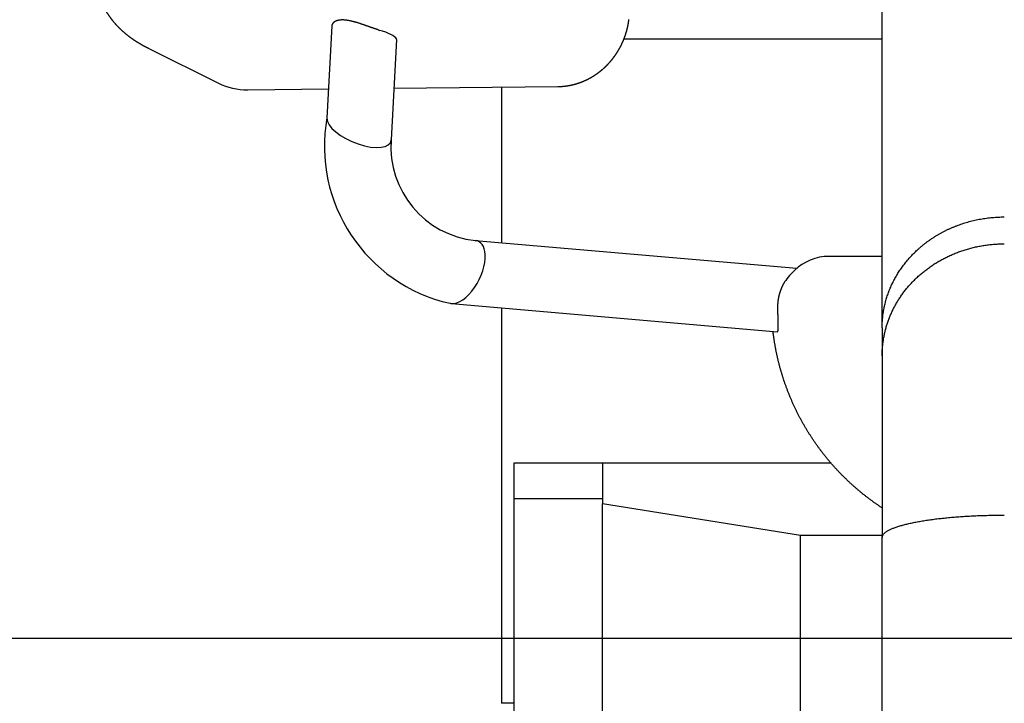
# Model space of a CAD drawing. Extents: x -4168 to 80734, y 199 to 57500.
# Tile 4 of 71: x -429 to -26, y 2688 to 2968. Entities that reach past the tile are written whole.
import ezdxf

# ---------------------------------------------------------------- set-up
doc = ezdxf.new("R2010")
doc.units = 0
doc.layers.get('0').update_dxf_attribs({"linetype": 'CONTINUOUS'})

msp = doc.modelspace()

# ---------------------------------------------------------------- linework, layer by layer
at = {"color": 104, "linetype": 'Continuous'}
for p, q in [((-76.23, 2841.77), (-76.23, 3651.05)), ((-301.51, 2965.29), (-303.52, 2927.51)), ((-275.02, 2959.67), (-277.2, 2918.67)), ((-76.23, 2959.8), (-181.97, 2959.8)), ((-376.47, 2955.99), (-347.97, 2941.87)), ((-335.93, 2939.12), (-302.88, 2939.47)), ((-276.08, 2939.75), (-208.96, 2940.45)), ((-232.03, 2940.21), (-232.03, 2876.54)), ((-277.2, 2918.6), (-277.2, 2918.67)), ((-242.85, 2877.47), (-111.11, 2866.11)), ((-76.23, 2870.98), (-98.03, 2870.98)), ((-113.58, 2863.72), (-112.11, 2865.18)), ((-252.57, 2851.67), (-119.1, 2840.15)), ((-232.03, 2849.89), (-232.03, 2688.1)), ((-76.23, 2841.77), (-76.23, 2830.31)), ((-76.23, 2830.31), (-76.23, 2755.94)), ((-227.03, 2786.4), (-227.03, 2771.8)), ((-190.73, 2786.4), (-227.03, 2786.4)), ((-190.73, 2786.4), (-190.73, 2769.75)), ((-97.2, 2786.4), (-190.73, 2786.4)), ((-227.03, 2771.8), (-227.03, 2330.6)), ((-190.73, 2771.8), (-227.03, 2771.8)), ((-190.73, 1951.8), (-190.73, 2769.75)), ((-109.73, 2756.7), (-190.73, 2769.75)), ((-109.73, 1951.8), (-109.73, 2756.7)), ((-76.23, 2756.7), (-109.73, 2756.7)), ((-76.23, 2383.15), (-76.23, 2755.94)), ((-227.03, 2688.1), (-232.03, 2688.1))]:
    msp.add_line(p, q, dxfattribs=at)
at = {"color": 130, "linetype": 'Continuous'}
msp.add_line((-1802.03, 2714.8), (989.97, 2714.8), dxfattribs=at)
at = {"color": 104, "linetype": 'Continuous'}
for centre, radius, start, end in [((-263.21, 3023.98), 63.34, 252.1961, 252.8839), ((-294.88, 2921.04), 44.37, 71.402, 72.9173), ((-98.03, 2850.98), 20, 89.9998, 134.8057), ((-101.77, 2851.86), 16.74, 134.8884, 146.5376)]:
    msp.add_arc(centre, radius, start, end, dxfattribs=at)
for centre, major_axis, ratio, start_param, end_param in [((-288.28, 2962.22), (13.25, -2.63), 0.204338, 0.029467, 1.005537), ((-335.23, 2968.02), (-11.05, -26.92), 0.950978, 6.216051, 6.665391), ((-238.87, 2915.7), (56.95, -32.9), 0.995757, 3.483387, 5.015551), ((-290.36, 2923.09), (12.98, -5.25), 0.420417, 3.285351, 6.415592), ((-239.02, 2915.43), (33.23, -19.16), 0.993592, 3.584367, 5.134491), ((-247.71, 2864.57), (-6.3, -12.5), 0.516557, 2.41043, 3.335318), ((-247.71, 2864.57), (6.3, 12.5), 0.516557, 3.345275, 5.552023), ((-247.71, 2864.57), (6.3, 12.5), 0.516557, 3.269803, 3.345275)]:
    msp.add_ellipse(centre, major_axis=major_axis, ratio=ratio, start_param=start_param, end_param=end_param, dxfattribs=at)
for points, knots in [([(-376.47, 2955.99), (-376.55, 2956.03), (-376.71, 2956.11), (-376.95, 2956.23), (-377.18, 2956.35), (-377.42, 2956.47), (-377.65, 2956.59), (-377.89, 2956.72), (-378.12, 2956.84), (-378.35, 2956.97), (-378.59, 2957.09), (-378.82, 2957.22), (-379.05, 2957.35), (-379.28, 2957.48), (-379.51, 2957.61), (-379.74, 2957.74), (-379.97, 2957.88), (-380.2, 2958.01), (-380.42, 2958.15), (-380.65, 2958.28), (-380.88, 2958.42), (-381.1, 2958.56), (-381.32, 2958.7), (-381.55, 2958.84), (-381.77, 2958.99), (-381.99, 2959.13), (-382.21, 2959.28), (-382.43, 2959.42), (-382.65, 2959.57), (-382.87, 2959.72), (-383.09, 2959.87), (-383.31, 2960.03), (-383.52, 2960.18), (-383.74, 2960.33), (-383.95, 2960.49), (-384.16, 2960.65), (-384.37, 2960.8), (-384.59, 2960.96), (-384.8, 2961.13), (-385, 2961.29), (-385.21, 2961.45), (-385.42, 2961.62), (-385.62, 2961.78), (-385.83, 2961.95), (-386.03, 2962.12), (-386.23, 2962.29), (-386.44, 2962.46), (-386.64, 2962.64), (-386.83, 2962.81), (-387.03, 2962.99), (-387.23, 2963.17), (-387.42, 2963.35), (-387.62, 2963.53), (-387.81, 2963.71), (-388, 2963.89), (-388.19, 2964.07), (-388.38, 2964.26), (-388.57, 2964.45), (-388.75, 2964.64), (-388.94, 2964.82), (-389.12, 2965.02), (-389.3, 2965.21), (-389.48, 2965.4), (-389.66, 2965.6), (-389.84, 2965.79), (-390.02, 2965.99), (-390.19, 2966.19), (-390.36, 2966.39), (-390.53, 2966.59), (-390.7, 2966.79), (-390.87, 2967), (-391.04, 2967.2), (-391.21, 2967.41), (-391.37, 2967.62), (-391.53, 2967.83), (-391.69, 2968.04), (-391.85, 2968.25), (-392.01, 2968.46), (-392.17, 2968.67), (-392.32, 2968.89), (-392.47, 2969.11), (-392.62, 2969.32), (-392.77, 2969.54), (-392.92, 2969.76), (-393.06, 2969.98), (-393.21, 2970.21), (-393.35, 2970.43), (-393.49, 2970.65), (-393.63, 2970.88), (-393.77, 2971.11), (-393.9, 2971.33), (-394.03, 2971.56), (-394.17, 2971.79), (-394.3, 2972.02), (-394.42, 2972.25), (-394.55, 2972.49), (-394.67, 2972.72), (-394.8, 2972.96), (-394.92, 2973.19), (-395.03, 2973.43), (-395.15, 2973.67), (-395.26, 2973.9), (-395.38, 2974.14), (-395.49, 2974.38), (-395.6, 2974.63), (-395.7, 2974.87), (-395.81, 2975.11), (-395.91, 2975.36), (-396.01, 2975.6), (-396.11, 2975.85), (-396.21, 2976.09), (-396.3, 2976.34), (-396.39, 2976.59), (-396.48, 2976.84), (-396.57, 2977.09), (-396.66, 2977.34), (-396.74, 2977.59), (-396.83, 2977.84), (-396.91, 2978.09), (-396.99, 2978.34), (-397.06, 2978.6), (-397.14, 2978.85), (-397.21, 2979.1), (-397.28, 2979.36), (-397.35, 2979.62), (-397.41, 2979.87), (-397.48, 2980.13), (-397.54, 2980.39), (-397.6, 2980.64), (-397.65, 2980.9), (-397.71, 2981.16), (-397.76, 2981.42), (-397.81, 2981.68), (-397.86, 2981.94), (-397.91, 2982.2), (-397.95, 2982.46), (-397.99, 2982.72), (-398.03, 2982.99), (-398.07, 2983.25), (-398.11, 2983.51), (-398.14, 2983.77), (-398.17, 2984.03), (-398.2, 2984.3), (-398.23, 2984.56), (-398.25, 2984.82), (-398.27, 2985.09), (-398.29, 2985.35), (-398.31, 2985.62), (-398.33, 2985.88), (-398.34, 2986.15), (-398.35, 2986.41), (-398.36, 2986.67), (-398.37, 2986.94), (-398.37, 2987.2), (-398.38, 2987.47), (-398.38, 2987.73), (-398.38, 2988), (-398.37, 2988.26), (-398.37, 2988.53), (-398.36, 2988.79), (-398.35, 2989.06), (-398.34, 2989.23), (-398.33, 2989.32)], [0, 0, 0, 0, 0.264648, 0.529293, 0.793938, 1.058583, 1.323229, 1.587876, 1.852522, 2.117169, 2.381815, 2.646462, 2.911109, 3.175755, 3.440402, 3.705049, 3.969697, 4.234344, 4.498992, 4.763639, 5.028287, 5.292935, 5.557583, 5.822231, 6.08688, 6.351529, 6.616178, 6.880827, 7.145476, 7.410126, 7.674775, 7.939425, 8.204076, 8.468727, 8.733377, 8.998029, 9.26268, 9.527332, 9.791984, 10.056637, 10.321289, 10.585942, 10.850596, 11.11525, 11.379904, 11.644558, 11.909213, 12.173868, 12.438524, 12.70318, 12.967836, 13.232493, 13.49715, 13.761808, 14.026465, 14.291124, 14.555783, 14.820442, 15.085102, 15.349762, 15.614423, 15.879084, 16.143746, 16.408409, 16.673072, 16.937735, 17.202398, 17.467061, 17.731725, 17.99639, 18.261055, 18.525721, 18.790389, 19.055058, 19.31973, 19.584403, 19.849076, 20.113751, 20.378426, 20.643102, 20.907778, 21.172455, 21.437133, 21.70181, 21.966488, 22.231166, 22.495844, 22.760523, 23.025202, 23.289883, 23.554564, 23.819245, 24.083929, 24.348614, 24.613301, 24.87799, 25.14268, 25.407369, 25.672058, 25.936743, 26.201426, 26.466104, 26.730777, 26.995445, 27.26011, 27.524772, 27.789434, 28.054096, 28.31876, 28.583425, 28.848091, 29.112757, 29.377424, 29.642091, 29.906758, 30.171425, 30.436092, 30.700759, 30.965426, 31.230093, 31.494761, 31.759428, 32.024096, 32.288764, 32.553432, 32.818101, 33.082769, 33.347438, 33.612107, 33.876776, 34.141444, 34.406113, 34.670783, 34.935452, 35.200121, 35.464791, 35.729461, 35.994131, 36.258801, 36.523472, 36.788142, 37.052811, 37.317481, 37.582149, 37.846818, 38.111487, 38.376158, 38.64083, 38.905505, 39.170182, 39.43486, 39.699539, 39.964217, 40.228892, 40.493564, 40.758232, 41.022896, 41.287561, 41.552229, 41.816905, 42.081592, 42.346293, 42.346293, 42.346293, 42.346293]), ([(-282.58, 2963.68), (-282.69, 2963.72), (-282.91, 2963.79), (-283.24, 2963.9), (-283.58, 2964.01), (-283.92, 2964.13), (-284.26, 2964.24), (-284.61, 2964.36), (-284.96, 2964.48), (-285.31, 2964.6), (-285.66, 2964.73), (-286.01, 2964.85), (-286.36, 2964.97), (-286.72, 2965.1), (-287.07, 2965.22), (-287.43, 2965.35), (-287.79, 2965.47), (-288.15, 2965.6), (-288.51, 2965.72), (-288.86, 2965.84), (-289.22, 2965.97), (-289.58, 2966.09), (-289.94, 2966.2), (-290.3, 2966.32), (-290.65, 2966.43), (-291.01, 2966.54), (-291.37, 2966.65), (-291.72, 2966.75), (-292.07, 2966.85), (-292.43, 2966.95), (-292.78, 2967.04), (-293.13, 2967.13), (-293.47, 2967.21), (-293.82, 2967.29), (-294.16, 2967.36), (-294.5, 2967.43), (-294.83, 2967.49), (-295.16, 2967.54), (-295.49, 2967.58), (-295.81, 2967.62), (-296.12, 2967.65), (-296.43, 2967.68), (-296.74, 2967.69), (-297.03, 2967.7), (-297.32, 2967.7), (-297.6, 2967.7), (-297.88, 2967.68), (-298.14, 2967.66), (-298.4, 2967.63), (-298.65, 2967.59), (-298.89, 2967.54), (-299.12, 2967.49), (-299.34, 2967.43), (-299.55, 2967.36), (-299.75, 2967.28), (-299.94, 2967.2), (-300.12, 2967.11), (-300.29, 2967.02), (-300.45, 2966.92), (-300.6, 2966.82), (-300.74, 2966.71), (-300.87, 2966.59), (-300.98, 2966.48), (-301.09, 2966.35), (-301.18, 2966.23), (-301.26, 2966.1), (-301.33, 2965.97), (-301.39, 2965.84), (-301.44, 2965.7), (-301.48, 2965.56), (-301.5, 2965.42), (-301.51, 2965.33), (-301.51, 2965.29)], [0, 0, 0, 0, 0.349299, 0.702006, 1.05801, 1.41717, 1.779315, 2.14425, 2.511757, 2.881603, 3.253536, 3.627297, 4.002614, 4.379214, 4.75682, 5.135159, 5.513961, 5.892966, 6.271925, 6.650607, 7.028798, 7.406306, 7.782968, 8.158649, 8.533237, 8.906569, 9.278421, 9.648532, 10.016616, 10.382358, 10.745429, 11.105479, 11.462155, 11.815095, 12.163938, 12.508331, 12.847928, 13.1824, 13.511432, 13.834662, 14.151699, 14.4622, 14.765874, 15.062475, 15.351806, 15.633716, 15.908092, 16.174865, 16.434001, 16.685502, 16.929404, 17.165774, 17.394704, 17.616316, 17.830752, 18.038177, 18.238774, 18.432743, 18.620301, 18.801694, 18.977241, 19.147292, 19.312218, 19.472413, 19.628296, 19.780313, 19.928937, 20.074668, 20.218038, 20.359606, 20.499958, 20.639704, 20.639704, 20.639704, 20.639704]), ([(-208.96, 2940.45), (-208.91, 2940.45), (-208.8, 2940.45), (-208.64, 2940.46), (-208.48, 2940.46), (-208.32, 2940.46), (-208.16, 2940.47), (-207.99, 2940.48), (-207.83, 2940.49), (-207.67, 2940.49), (-207.51, 2940.5), (-207.35, 2940.51), (-207.19, 2940.53), (-207.03, 2940.54), (-206.87, 2940.55), (-206.71, 2940.57), (-206.54, 2940.58), (-206.38, 2940.6), (-206.22, 2940.62), (-206.06, 2940.64), (-205.9, 2940.66), (-205.74, 2940.68), (-205.58, 2940.7), (-205.42, 2940.72), (-205.26, 2940.74), (-205.1, 2940.77), (-204.94, 2940.79), (-204.78, 2940.82), (-204.63, 2940.85), (-204.47, 2940.87), (-204.31, 2940.9), (-204.15, 2940.93), (-203.99, 2940.96), (-203.83, 2940.99), (-203.67, 2941.03), (-203.52, 2941.06), (-203.36, 2941.09), (-203.2, 2941.13), (-203.04, 2941.17), (-202.89, 2941.2), (-202.73, 2941.24), (-202.57, 2941.28), (-202.42, 2941.32), (-202.26, 2941.36), (-202.1, 2941.4), (-201.95, 2941.45), (-201.79, 2941.49), (-201.64, 2941.53), (-201.48, 2941.58), (-201.33, 2941.63), (-201.17, 2941.67), (-201.02, 2941.72), (-200.86, 2941.77), (-200.71, 2941.82), (-200.56, 2941.87), (-200.4, 2941.92), (-200.25, 2941.97), (-200.1, 2942.03), (-199.95, 2942.08), (-199.79, 2942.14), (-199.64, 2942.19), (-199.49, 2942.25), (-199.34, 2942.31), (-199.19, 2942.36), (-199.04, 2942.42), (-198.89, 2942.48), (-198.74, 2942.54), (-198.59, 2942.61), (-198.44, 2942.67), (-198.29, 2942.73), (-198.15, 2942.8), (-198, 2942.86), (-197.85, 2942.93), (-197.7, 2943), (-197.56, 2943.06), (-197.41, 2943.13), (-197.27, 2943.2), (-197.12, 2943.27), (-196.97, 2943.34), (-196.83, 2943.41), (-196.69, 2943.49), (-196.54, 2943.56), (-196.4, 2943.63), (-196.26, 2943.71), (-196.11, 2943.78), (-195.97, 2943.86), (-195.83, 2943.94), (-195.69, 2944.02), (-195.55, 2944.09), (-195.41, 2944.17), (-195.27, 2944.25), (-195.13, 2944.34), (-194.99, 2944.42), (-194.85, 2944.5), (-194.71, 2944.58), (-194.57, 2944.67), (-194.43, 2944.75), (-194.3, 2944.84), (-194.16, 2944.93), (-194.03, 2945.01), (-193.89, 2945.1), (-193.76, 2945.19), (-193.62, 2945.28), (-193.49, 2945.37), (-193.35, 2945.46), (-193.22, 2945.55), (-193.09, 2945.64), (-192.96, 2945.74), (-192.82, 2945.83), (-192.69, 2945.92), (-192.56, 2946.02), (-192.43, 2946.12), (-192.3, 2946.21), (-192.17, 2946.31), (-192.05, 2946.41), (-191.92, 2946.51), (-191.79, 2946.61), (-191.66, 2946.7), (-191.54, 2946.81), (-191.41, 2946.91), (-191.29, 2947.01), (-191.16, 2947.11), (-191.04, 2947.21), (-190.91, 2947.32), (-190.79, 2947.42), (-190.67, 2947.53), (-190.55, 2947.63), (-190.42, 2947.74), (-190.3, 2947.85), (-190.18, 2947.96), (-190.06, 2948.06), (-189.94, 2948.17), (-189.83, 2948.28), (-189.71, 2948.39), (-189.59, 2948.5), (-189.47, 2948.62), (-189.36, 2948.73), (-189.24, 2948.84), (-189.13, 2948.95), (-189.01, 2949.07), (-188.9, 2949.18), (-188.79, 2949.3), (-188.67, 2949.41), (-188.56, 2949.53), (-188.45, 2949.65), (-188.34, 2949.76), (-188.23, 2949.88), (-188.12, 2950), (-188.01, 2950.12), (-187.9, 2950.24), (-187.79, 2950.36), (-187.69, 2950.48), (-187.58, 2950.6), (-187.47, 2950.72), (-187.37, 2950.85), (-187.26, 2950.97), (-187.16, 2951.09), (-187.06, 2951.22), (-186.95, 2951.34), (-186.85, 2951.47), (-186.75, 2951.59), (-186.65, 2951.72), (-186.55, 2951.84), (-186.45, 2951.97), (-186.35, 2952.1), (-186.25, 2952.23), (-186.15, 2952.36), (-186.06, 2952.49), (-185.96, 2952.62), (-185.87, 2952.75), (-185.77, 2952.88), (-185.68, 2953.01), (-185.58, 2953.14), (-185.49, 2953.27), (-185.4, 2953.4), (-185.31, 2953.54), (-185.22, 2953.67), (-185.13, 2953.8), (-185.04, 2953.94), (-184.95, 2954.07), (-184.86, 2954.21), (-184.77, 2954.34), (-184.68, 2954.48), (-184.6, 2954.62), (-184.51, 2954.75), (-184.43, 2954.89), (-184.34, 2955.03), (-184.26, 2955.17), (-184.18, 2955.31), (-184.1, 2955.45), (-184.01, 2955.58), (-183.93, 2955.72), (-183.85, 2955.86), (-183.77, 2956.01), (-183.7, 2956.15), (-183.62, 2956.29), (-183.54, 2956.43), (-183.46, 2956.57), (-183.39, 2956.72), (-183.31, 2956.86), (-183.24, 2957), (-183.17, 2957.15), (-183.09, 2957.29), (-183.02, 2957.43), (-182.95, 2957.58), (-182.88, 2957.72), (-182.81, 2957.87), (-182.74, 2958.02), (-182.67, 2958.16), (-182.6, 2958.31), (-182.54, 2958.46), (-182.47, 2958.6), (-182.41, 2958.75), (-182.34, 2958.9), (-182.28, 2959.05), (-182.21, 2959.2), (-182.15, 2959.34), (-182.09, 2959.49), (-182.03, 2959.64), (-181.97, 2959.79), (-181.91, 2959.94), (-181.85, 2960.09), (-181.79, 2960.24), (-181.73, 2960.39), (-181.68, 2960.55), (-181.62, 2960.7), (-181.57, 2960.85), (-181.51, 2961), (-181.46, 2961.15), (-181.41, 2961.31), (-181.35, 2961.46), (-181.3, 2961.61), (-181.25, 2961.77), (-181.2, 2961.92), (-181.15, 2962.07), (-181.1, 2962.23), (-181.06, 2962.38), (-181.01, 2962.54), (-180.96, 2962.69), (-180.92, 2962.85), (-180.88, 2963), (-180.83, 2963.16), (-180.79, 2963.31), (-180.75, 2963.47), (-180.71, 2963.63), (-180.67, 2963.78), (-180.63, 2963.94), (-180.59, 2964.09), (-180.55, 2964.25), (-180.51, 2964.41), (-180.48, 2964.57), (-180.44, 2964.72), (-180.4, 2964.88), (-180.37, 2965.04), (-180.34, 2965.2), (-180.3, 2965.36), (-180.27, 2965.51), (-180.24, 2965.67), (-180.21, 2965.83), (-180.18, 2965.99), (-180.15, 2966.15), (-180.13, 2966.31), (-180.1, 2966.47), (-180.07, 2966.63), (-180.05, 2966.79), (-180.02, 2966.95), (-180, 2967.11), (-179.98, 2967.27), (-179.95, 2967.42), (-179.93, 2967.59), (-179.91, 2967.75), (-179.9, 2967.85), (-179.89, 2967.91)], [0, 0, 0, 0, 0.161501, 0.322999, 0.484495, 0.645989, 0.807483, 0.968978, 1.130473, 1.291969, 1.453466, 1.614963, 1.77646, 1.937957, 2.099454, 2.26095, 2.422446, 2.583942, 2.745438, 2.906934, 3.06843, 3.229927, 3.391423, 3.552919, 3.714415, 3.875911, 4.037407, 4.198903, 4.360399, 4.521895, 4.683391, 4.844887, 5.006383, 5.167879, 5.329374, 5.49087, 5.652366, 5.813862, 5.975358, 6.136853, 6.298349, 6.459844, 6.62134, 6.782835, 6.944331, 7.105827, 7.267323, 7.428819, 7.590316, 7.751812, 7.913308, 8.074805, 8.236301, 8.397797, 8.559293, 8.720789, 8.882285, 9.043781, 9.205277, 9.366773, 9.528269, 9.689764, 9.85126, 10.012756, 10.174252, 10.335747, 10.497243, 10.658739, 10.820235, 10.98173, 11.143226, 11.304721, 11.466217, 11.627712, 11.789208, 11.950703, 12.112198, 12.273694, 12.43519, 12.596685, 12.758181, 12.919676, 13.081171, 13.242665, 13.404159, 13.565653, 13.727148, 13.888643, 14.050141, 14.211641, 14.373144, 14.534648, 14.696154, 14.857661, 15.01917, 15.180678, 15.342187, 15.503695, 15.665203, 15.826709, 15.988216, 16.149721, 16.311227, 16.472731, 16.634236, 16.795741, 16.957245, 17.118749, 17.280253, 17.441757, 17.603261, 17.764766, 17.926271, 18.087776, 18.249282, 18.410788, 18.572294, 18.733801, 18.895308, 19.056814, 19.21832, 19.379824, 19.541327, 19.702828, 19.864327, 20.025823, 20.187317, 20.34881, 20.510302, 20.671795, 20.833288, 20.994781, 21.156274, 21.317768, 21.479262, 21.640755, 21.802249, 21.963742, 22.125235, 22.286728, 22.448222, 22.609715, 22.771208, 22.932701, 23.094195, 23.255688, 23.417181, 23.578674, 23.740167, 23.901661, 24.063154, 24.224647, 24.38614, 24.547633, 24.709126, 24.870619, 25.032112, 25.193605, 25.355098, 25.516592, 25.678085, 25.839578, 26.001071, 26.162564, 26.324057, 26.48555, 26.647043, 26.808536, 26.970028, 27.131521, 27.293014, 27.454507, 27.616, 27.777493, 27.938986, 28.100479, 28.261972, 28.423465, 28.584958, 28.74645, 28.907943, 29.069436, 29.230929, 29.392422, 29.553915, 29.715407, 29.8769, 30.038393, 30.199886, 30.361379, 30.522872, 30.684364, 30.845857, 31.00735, 31.168843, 31.330336, 31.491828, 31.653321, 31.814814, 31.976307, 32.137799, 32.299292, 32.460785, 32.622278, 32.78377, 32.945263, 33.106756, 33.268249, 33.429741, 33.591234, 33.752727, 33.91422, 34.075712, 34.237205, 34.398698, 34.560191, 34.721683, 34.883176, 35.044669, 35.206162, 35.367654, 35.529147, 35.69064, 35.852132, 36.013625, 36.175118, 36.336611, 36.498103, 36.659596, 36.821089, 36.982582, 37.144074, 37.305567, 37.46706, 37.628553, 37.790045, 37.951538, 38.113031, 38.274524, 38.436017, 38.597509, 38.759002, 38.920495, 39.081988, 39.24348, 39.404973, 39.566466, 39.727959, 39.889452, 40.050944, 40.212437, 40.37393, 40.535423, 40.696916, 40.858409, 41.019902, 41.181394, 41.342887, 41.50438, 41.665873, 41.827366, 41.988859, 42.150352, 42.311845, 42.473338, 42.634831, 42.796324, 42.957815, 43.119307, 43.280799, 43.442293, 43.603788, 43.603788, 43.603788, 43.603788]), ([(-76.23, 2841.77), (-76.23, 2842.09), (-76.23, 2842.71), (-76.19, 2843.65), (-76.14, 2844.59), (-76.07, 2845.52), (-75.97, 2846.46), (-75.85, 2847.39), (-75.71, 2848.33), (-75.55, 2849.26), (-75.37, 2850.19), (-75.16, 2851.11), (-74.94, 2852.04), (-74.69, 2852.96), (-74.42, 2853.88), (-74.13, 2854.79), (-73.82, 2855.7), (-73.48, 2856.61), (-73.12, 2857.51), (-72.75, 2858.4), (-72.35, 2859.29), (-71.93, 2860.18), (-71.48, 2861.05), (-71.02, 2861.93), (-70.53, 2862.79), (-70.02, 2863.65), (-69.49, 2864.5), (-68.94, 2865.34), (-68.37, 2866.17), (-67.78, 2866.99), (-67.16, 2867.81), (-66.52, 2868.61), (-65.86, 2869.41), (-65.18, 2870.19), (-64.48, 2870.96), (-63.76, 2871.73), (-63.01, 2872.47), (-62.25, 2873.21), (-61.46, 2873.93), (-60.65, 2874.64), (-59.83, 2875.34), (-58.98, 2876.02), (-58.11, 2876.69), (-57.22, 2877.34), (-56.32, 2877.97), (-55.39, 2878.59), (-54.45, 2879.19), (-53.48, 2879.77), (-52.5, 2880.34), (-51.5, 2880.88), (-50.48, 2881.41), (-49.45, 2881.92), (-48.4, 2882.4), (-47.33, 2882.87), (-46.25, 2883.31), (-45.15, 2883.73), (-44.04, 2884.13), (-42.92, 2884.5), (-41.78, 2884.85), (-40.63, 2885.18), (-39.48, 2885.48), (-38.31, 2885.76), (-37.13, 2886.01), (-35.94, 2886.24), (-34.74, 2886.44), (-33.54, 2886.61), (-32.33, 2886.76), (-31.12, 2886.88), (-29.9, 2886.98), (-28.68, 2887.05), (-27.46, 2887.09), (-26.64, 2887.1), (-26.23, 2887.1)], [0, 0, 0, 0, 0.937935, 1.87625, 2.815161, 3.75488, 4.695619, 5.637583, 6.580976, 7.525999, 8.472847, 9.421718, 10.372802, 11.32629, 12.282368, 13.241223, 14.203035, 15.167987, 16.136255, 17.108015, 18.083442, 19.062708, 20.04598, 21.033426, 22.025212, 23.021499, 24.022448, 25.028217, 26.038961, 27.054833, 28.075984, 29.102563, 30.134714, 31.172578, 32.216286, 33.265963, 34.321726, 35.38368, 36.451921, 37.52653, 38.607571, 39.695092, 40.789118, 41.889653, 42.996673, 44.110132, 45.229991, 46.35621, 47.488738, 48.627513, 49.77246, 50.923487, 52.080487, 53.243334, 54.411883, 55.585963, 56.765383, 57.949921, 59.139323, 60.333314, 61.531613, 62.733925, 63.939949, 65.149372, 66.361869, 67.577105, 68.794733, 70.01439, 71.235702, 72.458281, 73.681719, 74.905596, 74.905596, 74.905596, 74.905596]), ([(-76.23, 2830.31), (-76.23, 2830.58), (-76.23, 2831.11), (-76.21, 2831.9), (-76.17, 2832.69), (-76.12, 2833.49), (-76.05, 2834.28), (-75.97, 2835.07), (-75.87, 2835.86), (-75.75, 2836.65), (-75.63, 2837.44), (-75.48, 2838.22), (-75.33, 2839.01), (-75.15, 2839.79), (-74.97, 2840.57), (-74.76, 2841.35), (-74.54, 2842.12), (-74.31, 2842.89), (-74.06, 2843.66), (-73.8, 2844.43), (-73.52, 2845.19), (-73.23, 2845.95), (-72.92, 2846.7), (-72.6, 2847.45), (-72.26, 2848.2), (-71.91, 2848.94), (-71.54, 2849.68), (-71.16, 2850.41), (-70.76, 2851.14), (-70.35, 2851.86), (-69.93, 2852.58), (-69.48, 2853.29), (-69.03, 2853.99), (-68.56, 2854.69), (-68.07, 2855.39), (-67.57, 2856.07), (-67.06, 2856.75), (-66.53, 2857.42), (-65.99, 2858.09), (-65.43, 2858.74), (-64.86, 2859.39), (-64.27, 2860.03), (-63.67, 2860.66), (-63.06, 2861.29), (-62.43, 2861.9), (-61.79, 2862.51), (-61.13, 2863.1), (-60.46, 2863.69), (-59.78, 2864.26), (-59.08, 2864.83), (-58.38, 2865.39), (-57.65, 2865.93), (-56.92, 2866.46), (-56.17, 2866.98), (-55.41, 2867.49), (-54.64, 2867.99), (-53.86, 2868.48), (-53.06, 2868.95), (-52.25, 2869.41), (-51.43, 2869.86), (-50.6, 2870.29), (-49.76, 2870.71), (-48.91, 2871.12), (-48.05, 2871.51), (-47.18, 2871.89), (-46.29, 2872.25), (-45.4, 2872.6), (-44.5, 2872.93), (-43.59, 2873.25), (-42.68, 2873.55), (-41.75, 2873.84), (-40.82, 2874.11), (-39.88, 2874.36), (-38.94, 2874.6), (-37.98, 2874.82), (-37.03, 2875.02), (-36.06, 2875.21), (-35.09, 2875.37), (-34.12, 2875.53), (-33.14, 2875.66), (-32.16, 2875.78), (-31.18, 2875.87), (-30.19, 2875.95), (-29.21, 2876.02), (-28.22, 2876.06), (-27.22, 2876.09), (-26.56, 2876.1), (-26.23, 2876.1)], [0, 0, 0, 0, 0.793821, 1.587756, 2.381908, 3.176382, 3.971282, 4.766708, 5.562765, 6.359552, 7.15717, 7.955719, 8.755297, 9.556004, 10.357935, 11.161189, 11.965859, 12.772042, 13.57983, 14.389317, 15.200595, 16.013753, 16.828882, 17.646069, 18.465399, 19.286954, 20.110816, 20.937069, 21.765795, 22.597077, 23.430997, 24.267638, 25.107079, 25.949402, 26.794684, 27.643003, 28.494435, 29.349054, 30.206931, 31.068134, 31.932719, 32.800739, 33.672238, 34.547258, 35.425835, 36.308002, 37.193785, 38.083206, 38.976284, 39.873032, 40.773459, 41.677569, 42.585362, 43.496833, 44.411973, 45.330766, 46.253194, 47.179233, 48.108854, 49.042021, 49.978696, 50.918832, 51.862373, 52.809251, 53.75939, 54.71271, 55.669124, 56.628538, 57.590855, 58.55597, 59.523774, 60.494151, 61.46698, 62.442134, 63.419481, 64.398883, 65.380197, 66.363272, 67.347953, 68.334078, 69.321479, 70.309982, 71.299404, 72.289563, 73.280329, 74.271489, 75.262766, 75.262766, 75.262766, 75.262766]), ([(-118.94, 2849.04), (-118.95, 2849.11), (-118.95, 2849.26), (-118.96, 2849.49), (-118.96, 2849.72), (-118.96, 2849.95), (-118.96, 2850.18), (-118.95, 2850.41), (-118.94, 2850.64), (-118.93, 2850.87), (-118.92, 2851.11), (-118.91, 2851.34), (-118.89, 2851.58), (-118.87, 2851.81), (-118.85, 2852.05), (-118.83, 2852.28), (-118.8, 2852.52), (-118.77, 2852.76), (-118.74, 2852.99), (-118.7, 2853.23), (-118.67, 2853.46), (-118.63, 2853.7), (-118.58, 2853.94), (-118.54, 2854.17), (-118.49, 2854.41), (-118.44, 2854.64), (-118.39, 2854.87), (-118.33, 2855.11), (-118.27, 2855.34), (-118.21, 2855.57), (-118.15, 2855.8), (-118.08, 2856.02), (-118.01, 2856.25), (-117.94, 2856.48), (-117.87, 2856.7), (-117.79, 2856.92), (-117.71, 2857.14), (-117.63, 2857.36), (-117.55, 2857.58), (-117.46, 2857.79), (-117.38, 2858.01), (-117.29, 2858.22), (-117.2, 2858.43), (-117.1, 2858.63), (-117.01, 2858.84), (-116.91, 2859.04), (-116.81, 2859.24), (-116.71, 2859.44), (-116.61, 2859.63), (-116.5, 2859.82), (-116.4, 2860.01), (-116.29, 2860.2), (-116.18, 2860.38), (-116.07, 2860.57), (-115.96, 2860.74), (-115.85, 2860.92), (-115.77, 2861.04), (-115.73, 2861.09)], [0, 0, 0, 0, 0.225327, 0.451916, 0.679712, 0.908659, 1.138699, 1.369775, 1.601829, 1.834803, 2.068637, 2.303273, 2.538651, 2.774709, 3.011389, 3.248629, 3.486367, 3.724541, 3.963091, 4.201952, 4.441062, 4.680358, 4.919775, 5.159249, 5.398714, 5.638107, 5.877359, 6.116404, 6.355176, 6.593605, 6.831622, 7.069159, 7.306143, 7.542504, 7.778168, 8.013063, 8.247125, 8.480294, 8.712514, 8.943731, 9.173893, 9.402947, 9.630846, 9.857541, 10.082988, 10.307144, 10.529966, 10.751414, 10.971452, 11.190044, 11.407155, 11.622754, 11.836819, 12.049328, 12.260248, 12.46954, 12.677173, 12.677173, 12.677173, 12.677173]), ([(-119.1, 2840.15), (-119.09, 2840.15), (-119.06, 2840.15), (-119.02, 2840.17), (-118.99, 2840.21), (-118.96, 2840.26), (-118.93, 2840.33), (-118.9, 2840.41), (-118.88, 2840.5), (-118.85, 2840.61), (-118.83, 2840.74), (-118.82, 2840.87), (-118.8, 2841.02), (-118.79, 2841.18), (-118.78, 2841.35), (-118.77, 2841.54), (-118.76, 2841.73), (-118.76, 2841.94), (-118.76, 2842.15), (-118.75, 2842.38), (-118.75, 2842.61), (-118.76, 2842.86), (-118.76, 2843.11), (-118.76, 2843.37), (-118.77, 2843.64), (-118.77, 2843.91), (-118.78, 2844.19), (-118.79, 2844.48), (-118.8, 2844.77), (-118.81, 2845.08), (-118.82, 2845.38), (-118.83, 2845.69), (-118.84, 2846.01), (-118.85, 2846.33), (-118.86, 2846.66), (-118.87, 2846.99), (-118.89, 2847.32), (-118.9, 2847.66), (-118.91, 2848), (-118.92, 2848.34), (-118.93, 2848.69), (-118.94, 2848.92), (-118.94, 2849.04)], [0, 0, 0, 0, 0.03954, 0.081519, 0.130965, 0.190927, 0.262979, 0.347861, 0.44586, 0.556998, 0.681137, 0.818036, 0.96738, 1.128808, 1.301926, 1.486318, 1.681557, 1.887217, 2.102876, 2.328137, 2.562623, 2.805955, 3.057758, 3.317657, 3.585282, 3.860268, 4.142254, 4.430887, 4.725822, 5.02672, 5.333253, 5.645102, 5.961959, 6.283528, 6.609523, 6.939674, 7.273722, 7.611423, 7.952549, 8.296887, 8.64424, 8.99443, 8.99443, 8.99443, 8.99443]), ([(-76.23, 2768.02), (-76.41, 2768.13), (-76.76, 2768.36), (-77.28, 2768.71), (-77.8, 2769.06), (-78.31, 2769.42), (-78.83, 2769.78), (-79.34, 2770.14), (-79.85, 2770.5), (-80.36, 2770.87), (-80.86, 2771.24), (-81.36, 2771.62), (-81.86, 2771.99), (-82.36, 2772.37), (-82.86, 2772.76), (-83.35, 2773.14), (-83.84, 2773.53), (-84.33, 2773.93), (-84.82, 2774.32), (-85.3, 2774.72), (-85.78, 2775.12), (-86.26, 2775.53), (-86.74, 2775.94), (-87.21, 2776.35), (-87.68, 2776.76), (-88.15, 2777.18), (-88.61, 2777.6), (-89.08, 2778.02), (-89.54, 2778.44), (-89.99, 2778.87), (-90.45, 2779.3), (-90.9, 2779.74), (-91.35, 2780.17), (-91.8, 2780.61), (-92.24, 2781.06), (-92.68, 2781.5), (-93.12, 2781.95), (-93.56, 2782.4), (-93.99, 2782.85), (-94.42, 2783.31), (-94.85, 2783.77), (-95.27, 2784.23), (-95.69, 2784.69), (-96.11, 2785.16), (-96.53, 2785.63), (-96.94, 2786.1), (-97.35, 2786.57), (-97.76, 2787.05), (-98.16, 2787.53), (-98.56, 2788.01), (-98.96, 2788.49), (-99.36, 2788.98), (-99.75, 2789.47), (-100.14, 2789.96), (-100.52, 2790.46), (-100.91, 2790.95), (-101.29, 2791.45), (-101.66, 2791.95), (-102.03, 2792.46), (-102.41, 2792.96), (-102.77, 2793.47), (-103.14, 2793.98), (-103.5, 2794.49), (-103.85, 2795.01), (-104.21, 2795.52), (-104.56, 2796.04), (-104.91, 2796.56), (-105.25, 2797.09), (-105.59, 2797.61), (-105.93, 2798.14), (-106.27, 2798.67), (-106.6, 2799.2), (-106.92, 2799.74), (-107.25, 2800.27), (-107.57, 2800.81), (-107.89, 2801.35), (-108.2, 2801.89), (-108.51, 2802.44), (-108.82, 2802.98), (-109.13, 2803.53), (-109.43, 2804.08), (-109.72, 2804.63), (-110.02, 2805.19), (-110.31, 2805.74), (-110.6, 2806.3), (-110.88, 2806.86), (-111.16, 2807.42), (-111.44, 2807.98), (-111.71, 2808.55), (-111.98, 2809.11), (-112.25, 2809.68), (-112.51, 2810.25), (-112.77, 2810.82), (-113.02, 2811.39), (-113.27, 2811.97), (-113.52, 2812.54), (-113.77, 2813.12), (-114.01, 2813.7), (-114.25, 2814.28), (-114.48, 2814.86), (-114.71, 2815.44), (-114.94, 2816.03), (-115.16, 2816.61), (-115.38, 2817.2), (-115.59, 2817.79), (-115.81, 2818.38), (-116.01, 2818.97), (-116.22, 2819.56), (-116.42, 2820.15), (-116.62, 2820.75), (-116.81, 2821.35), (-117, 2821.94), (-117.18, 2822.54), (-117.37, 2823.14), (-117.54, 2823.74), (-117.72, 2824.34), (-117.89, 2824.95), (-118.06, 2825.55), (-118.22, 2826.16), (-118.38, 2826.76), (-118.54, 2827.37), (-118.69, 2827.98), (-118.84, 2828.59), (-118.98, 2829.2), (-119.12, 2829.81), (-119.26, 2830.42), (-119.39, 2831.03), (-119.52, 2831.65), (-119.64, 2832.26), (-119.76, 2832.87), (-119.88, 2833.49), (-119.99, 2834.11), (-120.1, 2834.72), (-120.21, 2835.34), (-120.31, 2835.96), (-120.41, 2836.58), (-120.5, 2837.2), (-120.59, 2837.82), (-120.68, 2838.44), (-120.76, 2839.06), (-120.84, 2839.68), (-120.89, 2840.1), (-120.92, 2840.31)], [0, 0, 0, 0, 0.626758, 1.253506, 1.880249, 2.506992, 3.133736, 3.760484, 4.387235, 5.013987, 5.640739, 6.267488, 6.894234, 7.520976, 8.147719, 8.774469, 9.401226, 10.027991, 10.654761, 11.281532, 11.908301, 12.535068, 13.161833, 13.788597, 14.415362, 15.042128, 15.668895, 16.295664, 16.922434, 17.549202, 18.175969, 18.802734, 19.429499, 20.056263, 20.683028, 21.309793, 21.936559, 22.563326, 23.190092, 23.816859, 24.443625, 25.070392, 25.697158, 26.323923, 26.950689, 27.577455, 28.204221, 28.830987, 29.457753, 30.084519, 30.711285, 31.338051, 31.964817, 32.591583, 33.218349, 33.845115, 34.471882, 35.098648, 35.725414, 36.35218, 36.978946, 37.605712, 38.232478, 38.859244, 39.48601, 40.112776, 40.739542, 41.366308, 41.993074, 42.61984, 43.246606, 43.873372, 44.500138, 45.126905, 45.753671, 46.380437, 47.007203, 47.633969, 48.260735, 48.887501, 49.514267, 50.141033, 50.767799, 51.394566, 52.021332, 52.648098, 53.274864, 53.90163, 54.528396, 55.155162, 55.781928, 56.408695, 57.035461, 57.662227, 58.288993, 58.915759, 59.542525, 60.169291, 60.796058, 61.422824, 62.04959, 62.676356, 63.303122, 63.929888, 64.556655, 65.183421, 65.810187, 66.436953, 67.063719, 67.690486, 68.317252, 68.944018, 69.570784, 70.197551, 70.824317, 71.451083, 72.077849, 72.704615, 73.331382, 73.958148, 74.584915, 75.211681, 75.838448, 76.465214, 77.09198, 77.718745, 78.34551, 78.972276, 79.599042, 80.22581, 80.852578, 81.479348, 82.106117, 82.732885, 83.35965, 83.986412, 84.613169, 85.239923, 85.866679, 86.493442, 87.120217, 87.747007, 87.747007, 87.747007, 87.747007]), ([(-76.23, 2755.94), (-76.23, 2756.03), (-76.22, 2756.23), (-76.14, 2756.52), (-76.01, 2756.81), (-75.83, 2757.1), (-75.61, 2757.39), (-75.33, 2757.67), (-75.01, 2757.95), (-74.64, 2758.23), (-74.23, 2758.51), (-73.77, 2758.78), (-73.27, 2759.05), (-72.73, 2759.31), (-72.14, 2759.57), (-71.52, 2759.82), (-70.85, 2760.07), (-70.15, 2760.32), (-69.42, 2760.56), (-68.64, 2760.79), (-67.84, 2761.02), (-67, 2761.24), (-66.14, 2761.46), (-65.24, 2761.67), (-64.32, 2761.87), (-63.37, 2762.07), (-62.39, 2762.26), (-61.39, 2762.45), (-60.37, 2762.63), (-59.32, 2762.8), (-58.26, 2762.97), (-57.17, 2763.13), (-56.07, 2763.29), (-54.95, 2763.44), (-53.81, 2763.58), (-52.66, 2763.71), (-51.49, 2763.84), (-50.31, 2763.97), (-49.11, 2764.08), (-47.91, 2764.19), (-46.69, 2764.3), (-45.46, 2764.39), (-44.22, 2764.48), (-42.97, 2764.57), (-41.72, 2764.65), (-40.45, 2764.72), (-39.18, 2764.78), (-37.9, 2764.84), (-36.62, 2764.9), (-35.33, 2764.94), (-34.04, 2764.98), (-32.75, 2765.02), (-31.45, 2765.05), (-30.15, 2765.07), (-28.84, 2765.08), (-27.54, 2765.09), (-26.67, 2765.1), (-26.23, 2765.1)], [0, 0, 0, 0, 0.29134, 0.590778, 0.905692, 1.242279, 1.605411, 1.998715, 2.42476, 2.885267, 3.381292, 3.913371, 4.481639, 5.085914, 5.725767, 6.400575, 7.109558, 7.85182, 8.626401, 9.432337, 10.268619, 11.13419, 12.027966, 12.948836, 13.895677, 14.86736, 15.862757, 16.880747, 17.920222, 18.980095, 20.059302, 21.156813, 22.27163, 23.402798, 24.549407, 25.710599, 26.885569, 28.073574, 29.27389, 30.485764, 31.708449, 32.941216, 34.183351, 35.434153, 36.692935, 37.959024, 39.231759, 40.510491, 41.794582, 43.083405, 44.37634, 45.67278, 46.972124, 48.27378, 49.577159, 50.881684, 52.18678, 52.18678, 52.18678, 52.18678])]:
    msp.add_open_spline(points, degree=3, knots=knots, dxfattribs=at)

doc.saveas('drawing.dxf')
